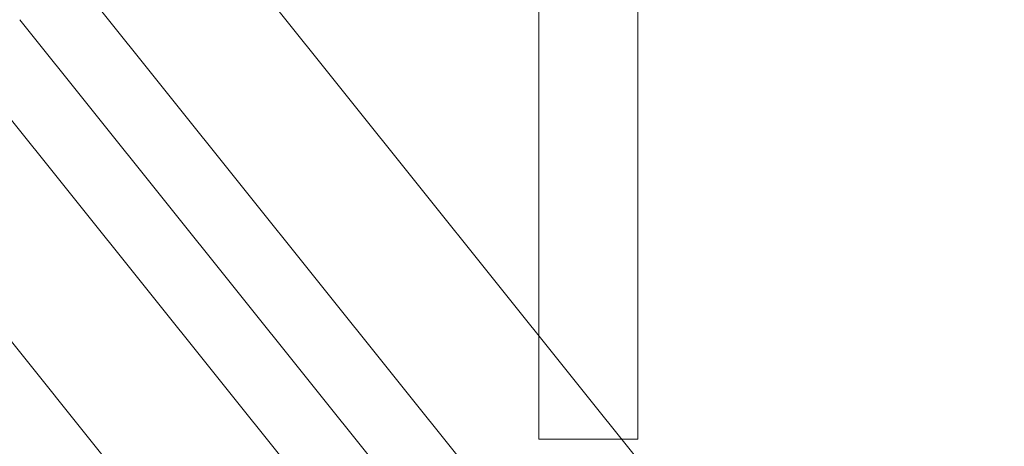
# Model space of a CAD drawing. Header units: metres. Extents: x -16.9 to 14.1, y -9.7 to 11.
# Tile 176 of 256: x -10.236 to -9.739, y 1.057 to 1.273. Entities that reach past the tile are written whole.
import ezdxf

# ---------------------------------------------------------------- set-up
doc = ezdxf.new("R2010")
doc.units = ezdxf.units.M
doc.linetypes.add('Tiret', pattern=[0.00635, 0.003175, -0.003175])
for name, color, linetype, lineweight in [('A-ROOF', 132, 'Continuous', 18), ('S-BEAM', 12, 'Continuous', 18), ('S-BEAM-HDLN', 1, 'Tiret', 18)]:
    doc.layers.add(name, color=color, linetype=linetype, lineweight=lineweight)

msp = doc.modelspace()

# ---------------------------------------------------------------- linework, layer by layer
at = {"layer": 'A-ROOF'}
msp.add_line((-9.98298, 0.95663), (-10.23617, 1.273), dxfattribs=at)
at = {"layer": 'S-BEAM'}
for p, q in [((-9.97382, 5.10164), (-9.97382, 1.11323)), ((-9.92382, 5.10184), (-9.92382, 1.06089)), ((-9.17536, 0.11553), (-11.62822, 3.18044)), ((-11.77899, 3.14477), (-9.19828, -0.07988)), ((-9.23001, 0.07179), (-11.68287, 3.1367)), ((-11.83364, 3.10103), (-9.25294, -0.12362)), ((-9.93193, 1.06089), (-9.92382, 1.06089))]:
    msp.add_line(p, q, dxfattribs=at)
at = {"layer": 'S-BEAM-HDLN'}
for p, q in [((-9.97382, 1.11319), (-9.97382, 1.06089)), ((-9.97382, 1.06089), (-9.93198, 1.06089))]:
    msp.add_line(p, q, dxfattribs=at)

doc.saveas('drawing.dxf')
